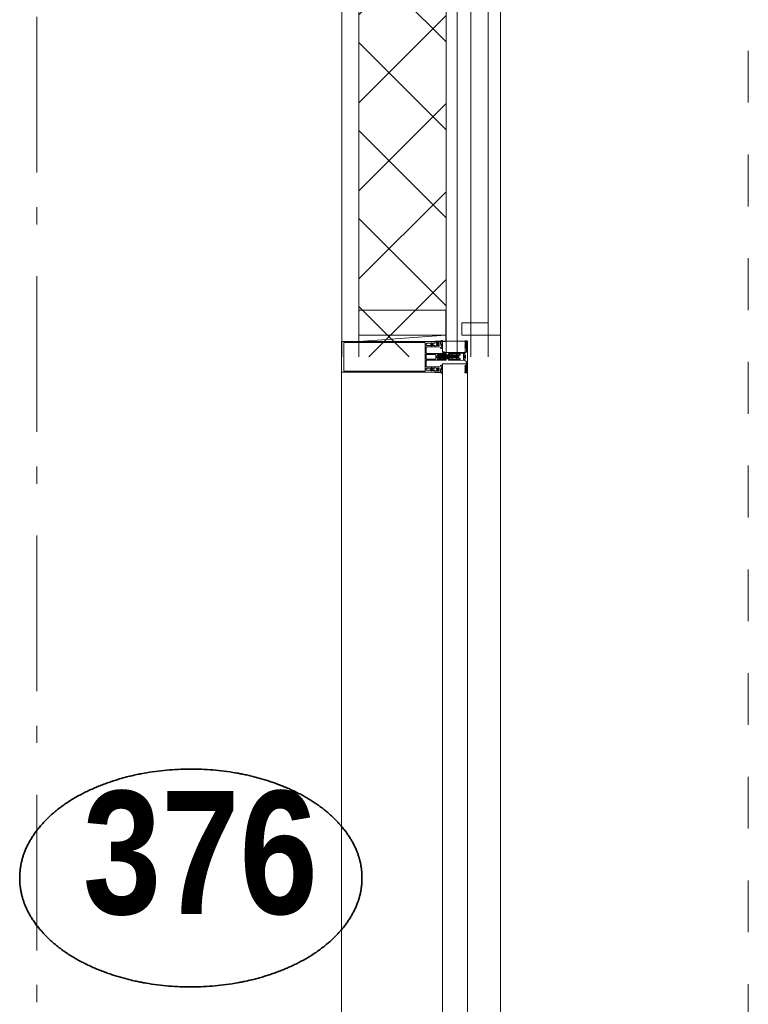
# Model space of a CAD drawing. Header units: millimetres. Extents: x 45699 to 251499, y 244 to 86446.
# Tile 169 of 240: x 246502 to 247673, y 25999 to 27582. Entities that reach past the tile are written whole.
import ezdxf
from ezdxf.enums import TextEntityAlignment as Align

# ---------------------------------------------------------------- set-up
doc = ezdxf.new("R2010")
doc.units = ezdxf.units.MM
doc.header["$LTSCALE"] = 400
for name, pattern in [('STYLE_01', [0.416641, 0.208282, -0.208359]), ('STYLE_06', [1.041641, 0.625, -0.208282, 0.069427, -0.138931]), ('STYLE_16', [0.177165, 0.11811, -0.059055])]:
    doc.linetypes.add(name, pattern=pattern)
for name, color, linetype, lineweight in [('Detailaanduiding', 5, 'Continuous', 70), ('mat-glas-vert', 140, 'Continuous', 15), ('mat-naaldhout', 140, 'Continuous', 15), ('None', 7, 'Continuous', 9)]:
    doc.layers.add(name, color=color, linetype=linetype, lineweight=lineweight)
doc.styles.add('Arial Narrow (bold)', font='ARIALNB.TTF', dxfattribs={"height": 172.861111})
doc.styles.get("Standard").update_dxf_attribs({"font": 'arial.ttf'})

# ---------------------------------------------------------------- blocks, each defined once
blk = doc.blocks.new('*X500')
at = {"layer": 'None', "lineweight": 5}
for p, q in [((22.5, -118.9), (141.4, 0)), ((22.5, -260.3), (162.5, -120.3)), ((22.5, -401.8), (162.5, -261.8)), ((22.5, -543.2), (162.5, -403.2)), ((22.5, -684.6), (162.5, -544.6)), ((22.5, -826), (162.5, -686)), ((22.5, -967.4), (162.5, -827.4)), ((22.5, -1108.9), (162.5, -968.9)), ((22.5, -1250.3), (162.5, -1110.3)), ((22.5, -1391.7), (162.5, -1251.7)), ((22.5, -1533.1), (162.5, -1393.1)), ((22.5, -1674.6), (162.5, -1534.6)), ((38.5, -1800), (162.5, -1676))]:
    blk.add_line(p, q, dxfattribs=at)
at = {"layer": 'None', "lineweight": 13}
for p, q in [((141.4, 0), (162.5, -21.1)), ((22.5, -22.5), (162.5, -162.5)), ((22.5, -163.9), (162.5, -303.9)), ((22.5, -305.3), (162.5, -445.3)), ((22.5, -446.7), (162.5, -586.7)), ((22.5, -588.1), (162.5, -728.1)), ((22.5, -729.5), (162.5, -869.5)), ((22.5, -870.9), (162.5, -1010.9)), ((22.5, -1012.3), (162.5, -1152.3)), ((22.5, -1153.7), (162.5, -1293.7)), ((22.5, -1295.1), (162.5, -1435.1)), ((22.5, -1436.5), (162.5, -1576.5)), ((22.5, -1577.9), (162.5, -1717.9)), ((22.5, -1719.3), (103.2, -1800))]:
    blk.add_line(p, q, dxfattribs=at)
blk = doc.blocks.new('HoutSkeletBouw element 1800mm (2D)')
at = {"layer": 'None', "color": 140, "lineweight": 15}
for p, q in [((-5, -1800), (-5, 0)), ((22.5, -1800), (22.5, 0)), ((162.5, -1800), (162.5, 0)), ((180.5, -1800), (180.5, 0)), ((230, -1800), (230, 0)), ((250, -1800), (250, 0))]:
    blk.add_line(p, q, dxfattribs=at)
at = {"layer": 'None', "color": 140, "linetype": 'Continuous', "lineweight": 15}
for p, q in [((22.5, -1800), (22.5, 0)), ((162.5, -1800), (162.5, 0))]:
    blk.add_line(p, q, dxfattribs=at)
at = {"layer": 'None', "color": 8, "linetype": 'Continuous', "lineweight": 5}
blk.add_line((202.5, 0), (202.5, -1800), dxfattribs=at)
at = {"layer": 'None', "color": 140, "linetype": 'Continuous', "lineweight": 15}
blk.add_lwpolyline([(22.5, 30), (162.5, 30), (162.5, -30), (22.5, -30)], close=True, dxfattribs=at)
at = {"layer": 'None', "color": 140}
blk.add_blockref('*X500', (0, 0), dxfattribs=at)
blk = doc.blocks.new('*X1281')
at = {"layer": 'None', "lineweight": 5}
blk.add_line((58163.1, -16436.7), (58164.6, -16435.2), dxfattribs=at)
blk = doc.blocks.new('*U1285')
at = {"layer": 'None', "color": 8, "lineweight": 5}
for p, q in [((58292.1, -16508.3), (58292.7, -16512)), ((58292.3, -16508.7), (58293.2, -16508.4)), ((58293.6, -16511.8), (58293, -16511.5)), ((58293.6, -16507.6), (58294.4, -16512.4)), ((58295.2, -16507.6), (58296, -16512.4)), ((58296.8, -16507.6), (58297.6, -16512.4)), ((58298.4, -16507.6), (58299.2, -16512.4)), ((58300, -16507.6), (58300.8, -16512.4)), ((58303.2, -16507.6), (58304, -16512.4)), ((58304.8, -16507.6), (58305.6, -16512.4)), ((58306.4, -16507.6), (58307.2, -16512.4)), ((58308, -16507.6), (58308.3, -16509.3)), ((58309.6, -16507.6), (58310.4, -16512.4)), ((58311.2, -16507.6), (58312, -16512.4)), ((58312.8, -16507.6), (58313.6, -16512.4)), ((58314.4, -16507.6), (58315.2, -16512.4)), ((58316, -16507.6), (58316.8, -16512.4)), ((58317.6, -16507.6), (58318.4, -16512.4)), ((58319.2, -16507.6), (58319.3, -16508.1)), ((58319.2, -16509.7), (58319.4, -16510.7)), ((58319.5, -16509.3), (58319.8, -16511)), ((58320.3, -16511.4), (58319.7, -16509)), ((58320.5, -16508.4), (58321.2, -16511.8)), ((58320.8, -16508.1), (58321.6, -16512.4)), ((58322.4, -16507.6), (58323.2, -16512.4))]:
    blk.add_line(p, q, dxfattribs=at)
at = {"layer": 'None', "color": 8, "linetype": 'Continuous', "lineweight": 5}
for p, q in [((58294, -16511.8), (58293.6, -16511.8)), ((58294.8, -16508.2), (58293.9, -16508.2)), ((58295.6, -16511.8), (58294.8, -16511.8)), ((58296.4, -16508.2), (58295.5, -16508.2)), ((58297.2, -16511.8), (58296.4, -16511.8)), ((58298, -16508.2), (58297.1, -16508.2)), ((58298.8, -16511.8), (58298, -16511.8)), ((58299.6, -16508.2), (58298.7, -16508.2)), ((58300.4, -16511.8), (58299.6, -16511.8)), ((58301.2, -16508.2), (58300.3, -16508.2)), ((58301.8, -16511.8), (58301.2, -16511.8)), ((58302.8, -16508.2), (58302.8, -16508.2)), ((58303.6, -16511.8), (58302.8, -16511.8)), ((58304.4, -16508.2), (58303.5, -16508.2)), ((58305.2, -16511.8), (58304.4, -16511.8)), ((58306, -16508.2), (58305.1, -16508.2)), ((58306.8, -16511.8), (58306, -16511.8)), ((58307.6, -16508.2), (58306.7, -16508.2)), ((58308.3, -16511.8), (58307.6, -16511.8)), ((58310, -16511.8), (58309.3, -16511.8)), ((58310.8, -16508.2), (58309.9, -16508.2)), ((58311.6, -16511.8), (58310.8, -16511.8)), ((58312.4, -16508.2), (58311.5, -16508.2)), ((58313.2, -16511.8), (58312.4, -16511.8)), ((58314, -16508.2), (58313.1, -16508.2)), ((58314.8, -16511.8), (58314, -16511.8)), ((58315.6, -16508.2), (58314.7, -16508.2)), ((58316.4, -16511.8), (58315.6, -16511.8)), ((58317.2, -16508.2), (58316.3, -16508.2)), ((58318, -16511.8), (58317.2, -16511.8)), ((58318.8, -16508.2), (58317.9, -16508.2)), ((58319.2, -16511.8), (58318.8, -16511.8)), ((58321.2, -16511.8), (58320.7, -16511.8)), ((58322, -16508.2), (58321.1, -16508.2)), ((58322.8, -16511.8), (58322, -16511.8)), ((58323.6, -16508.2), (58322.7, -16508.2)), ((58324.4, -16511.8), (58323.6, -16511.8))]:
    blk.add_line(p, q, dxfattribs=at)
at = {"layer": 'None', "color": 8, "lineweight": 5, "flags": 128}
for points in [[(58292.4, -16511.3), (58289.3, -16510), (58291.7, -16509)], [(58301.6, -16507.6), (58301.2, -16508.2), (58301.6, -16510)], [(58308.3, -16508.1), (58308, -16507.6), (58307.6, -16508.2), (58308, -16510)], [(58318.2, -16509.5), (58317.9, -16508.2), (58317.6, -16507.6), (58317.2, -16508.2), (58318, -16511.8)], [(58318, -16511.8), (58318.4, -16512.4), (58318.8, -16511.8), (58318.7, -16511.4)], [(58319.4, -16508), (58319.2, -16507.6), (58318.8, -16508.2), (58318.9, -16508.5)], [(58321.2, -16511.8), (58321.6, -16512.4), (58322, -16511.8), (58321.1, -16508.2), (58321, -16508)]]:
    blk.add_lwpolyline(points, dxfattribs=at)
for points in [[(58307.3, -16515), (58307.3, -16515, 0.414214), (58307.8, -16515.5), (58325.5, -16515.5), (58325.5, -16515.5, 0.414214), (58326, -16515), (58326, -16514), (58326, -16514, 0.414214), (58325.5, -16513.5), (58325.5, -16513.5, 0.414214), (58325, -16514), (58325, -16514.5), (58321.8, -16514.5), (58321.8, -16514.5, -0.414214), (58321.3, -16514), (58321.3, -16512.7), (58321.3, -16512.7, 0.221695), (58320.9, -16512), (58319.5, -16510.8), (58319.5, -16510.8, -0.466308), (58319.5, -16509.2), (58320.9, -16508), (58320.9, -16508, 0.221695), (58321.3, -16507.3), (58321.3, -16506), (58321.3, -16506, -0.414214), (58321.8, -16505.5), (58325, -16505.5), (58325, -16506), (58325, -16506, 0.414214), (58325.5, -16506.5), (58325.5, -16506.5, 0.414214), (58326, -16506), (58326, -16505), (58326, -16505, 0.414214), (58325.5, -16504.5), (58307.8, -16504.5), (58307.8, -16504.5, 0.414214), (58307.3, -16505), (58307.3, -16505.3), (58308, -16505.3), (58308, -16505.3, -0.414214), (58308.3, -16505.6), (58308.3, -16505.9), (58308.3, -16505.9, -0.414214), (58307.5, -16506.7), (58303.6, -16506.7), (58303.6, -16506.7, -0.414214), (58302.8, -16505.9), (58302.8, -16505.6), (58302.8, -16505.6, -0.414214), (58303.1, -16505.3), (58303.8, -16505.3), (58303.8, -16505), (58303.8, -16505, 0.414214), (58303.3, -16504.5), (58290.6, -16504.5), (58290.6, -16504.5, 0.351868), (58290.3, -16504.7), (58290.3, -16504.7, 0.351868), (58290.4, -16505.1), (58292.2, -16505.9), (58292.2, -16505.9, 0.314902), (58292.4, -16505.8), (58292.7, -16505.6), (58292.7, -16505.6, -0.198912), (58292.8, -16505.5), (58293.1, -16505.5), (58293.1, -16505.5, -0.198912), (58293.2, -16505.6), (58293.5, -16505.8), (58293.5, -16505.8, 0.414214), (58293.8, -16505.8), (58294.1, -16505.6), (58294.1, -16505.6, -0.198912), (58294.2, -16505.5), (58294.5, -16505.5), (58294.5, -16505.5, -0.198912), (58294.6, -16505.6), (58294.9, -16505.8), (58294.9, -16505.8, 0.414214), (58295.2, -16505.8), (58295.5, -16505.6), (58295.5, -16505.6, -0.198912), (58295.6, -16505.5), (58296.2, -16505.5), (58296.2, -16505.5, -0.087489), (58296.3, -16505.5), (58297.1, -16505.8), (58301.5, -16505.8), (58301.5, -16505.8, -0.414214), (58301.8, -16506.1), (58301.8, -16513.9), (58301.8, -16513.9, -0.414214), (58301.5, -16514.2), (58297.1, -16514.2), (58296.3, -16514.5), (58296.3, -16514.5, -0.087489), (58296.2, -16514.5), (58295.6, -16514.5), (58295.6, -16514.5, -0.198912), (58295.5, -16514.4), (58295.2, -16514.2), (58295.2, -16514.2, 0.414214), (58294.9, -16514.2), (58294.6, -16514.4), (58294.6, -16514.4, -0.198912), (58294.5, -16514.5), (58294.2, -16514.5), (58294.2, -16514.5, -0.198912), (58294.1, -16514.4), (58293.8, -16514.2), (58293.8, -16514.2, 0.414214), (58293.5, -16514.2), (58293.2, -16514.4), (58293.2, -16514.4, -0.198912), (58293.1, -16514.5), (58292.8, -16514.5), (58292.8, -16514.5, -0.198912), (58292.7, -16514.4), (58292.4, -16514.2), (58292.4, -16514.2, 0.314902), (58292.2, -16514.1), (58290.4, -16514.9), (58290.4, -16514.9, 0.351868), (58290.3, -16515.3), (58290.3, -16515.3, 0.351868), (58290.6, -16515.5), (58303.3, -16515.5), (58303.3, -16515.5, 0.414214), (58303.8, -16515), (58303.8, -16514.7), (58303.1, -16514.7), (58303.1, -16514.7, -0.414214), (58302.8, -16514.4), (58302.8, -16514.1), (58302.8, -16514.1, -0.414214), (58303.6, -16513.3), (58307.5, -16513.3), (58307.5, -16513.3, -0.414214), (58308.3, -16514.1), (58308.3, -16514.4), (58308.3, -16514.4, -0.414214), (58308, -16514.7), (58307.3, -16514.7)], [(58302.8, -16511.8), (58302.8, -16508.2), (58302.8, -16508.2, -0.414214), (58303.3, -16507.7), (58308.1, -16507.7), (58308.1, -16507.7, -0.414214), (58308.3, -16507.9), (58308.3, -16512.1), (58308.3, -16512.1, -0.414214), (58308.1, -16512.3), (58303.3, -16512.3), (58303.3, -16512.3, -0.414214), (58302.8, -16511.8, -0.414214)], [(58314.6, -16514.5, -0.414214), (58314.1, -16514), (58314.1, -16512.7), (58314.1, -16512.7, 0.414214), (58313.9, -16512.5), (58313.3, -16512.5), (58313.3, -16512.5, 0.414214), (58313.1, -16512.7), (58313.1, -16514), (58313.1, -16514, -0.414214), (58312.6, -16514.5), (58309.8, -16514.5), (58309.8, -16514.5, -0.414214), (58309.3, -16514), (58309.3, -16506), (58309.3, -16506, -0.414214), (58309.8, -16505.5), (58312.6, -16505.5), (58312.6, -16505.5, -0.414214), (58313.1, -16506), (58313.1, -16507.3), (58313.1, -16507.3, 0.414214), (58313.3, -16507.5), (58313.9, -16507.5), (58313.9, -16507.5, 0.414214), (58314.1, -16507.3), (58314.1, -16506), (58314.1, -16506, -0.414214), (58314.6, -16505.5), (58319.8, -16505.5), (58319.8, -16505.5, -0.414214), (58320.3, -16506), (58320.3, -16507.1), (58320.3, -16507.1, -0.221695), (58320.1, -16507.4), (58318.8, -16508.5), (58318.8, -16508.5, 0.466308), (58318.8, -16511.5), (58320.1, -16512.6), (58320.1, -16512.6, -0.221695), (58320.3, -16512.9), (58320.3, -16514), (58320.3, -16514, -0.414214), (58319.8, -16514.5), (58314.6, -16514.5)]]:
    blk.add_lwpolyline(points, format="xyb", close=True, dxfattribs=at)
for points in [[(58293, -16511.5), (58292.7, -16512), (58292.4, -16511.3), (58291.7, -16509), (58292.1, -16508.3), (58292.3, -16508.7)], [(58294, -16511.8), (58294.4, -16512.4), (58294.8, -16511.8), (58293.9, -16508.2), (58293.6, -16507.6), (58293.2, -16508.2)], [(58295.6, -16511.8), (58296, -16512.4), (58296.4, -16511.8), (58295.5, -16508.2), (58295.2, -16507.6), (58294.8, -16508.2)], [(58297.2, -16511.8), (58297.6, -16512.4), (58298, -16511.8), (58297.1, -16508.2), (58296.8, -16507.6), (58296.4, -16508.2)], [(58298.8, -16511.8), (58299.2, -16512.4), (58299.6, -16511.8), (58298.7, -16508.2), (58298.4, -16507.6), (58298, -16508.2)], [(58300.4, -16511.8), (58300.8, -16512.4), (58301.2, -16511.8), (58300.3, -16508.2), (58300, -16507.6), (58299.6, -16508.2)], [(58303.6, -16511.8), (58304, -16512.4), (58304.4, -16511.8), (58303.5, -16508.2), (58303.2, -16507.6), (58302.8, -16508.2)], [(58305.2, -16511.8), (58305.6, -16512.4), (58306, -16511.8), (58305.1, -16508.2), (58304.8, -16507.6), (58304.4, -16508.2)], [(58306.8, -16511.8), (58307.2, -16512.4), (58307.6, -16511.8), (58306.7, -16508.2), (58306.4, -16507.6), (58306, -16508.2)], [(58310, -16511.8), (58310.4, -16512.4), (58310.8, -16511.8), (58309.9, -16508.2), (58309.6, -16507.6), (58309.2, -16508.2)], [(58311.6, -16511.8), (58312, -16512.4), (58312.4, -16511.8), (58311.5, -16508.2), (58311.2, -16507.6), (58310.8, -16508.2)], [(58313.2, -16511.8), (58313.6, -16512.4), (58314, -16511.8), (58313.1, -16508.2), (58312.8, -16507.6), (58312.4, -16508.2)], [(58314.8, -16511.8), (58315.2, -16512.4), (58315.6, -16511.8), (58314.7, -16508.2), (58314.4, -16507.6), (58314, -16508.2)], [(58316.4, -16511.8), (58316.8, -16512.4), (58317.2, -16511.8), (58316.3, -16508.2), (58316, -16507.6), (58315.6, -16508.2)], [(58322.8, -16511.8), (58323.2, -16512.4), (58323.6, -16511.8), (58322.7, -16508.2), (58322.4, -16507.6), (58322, -16508.2)]]:
    blk.add_lwpolyline(points, close=True, dxfattribs=at)
blk = doc.blocks.new('*U1286')
at = {"layer": 'None', "color": 8, "lineweight": 5, "flags": 128}
for points in [[(58333.7, -16516), (58333.7, -16516, -0.388879), (58336.2, -16518.7), (58336.2, -16518.7), (58336.2, -16530.4), (58336.9, -16531.6), (58336.9, -16532.9), (58335.7, -16532.9), (58335.7, -16533.8), (58337.8, -16533.8), (58337.8, -16486.2), (58335.7, -16486.2), (58335.7, -16487.1), (58336.9, -16487.1), (58336.9, -16488.4), (58336.2, -16489.6), (58336.2, -16501.3), (58336.2, -16501.3, -0.388879), (58333.7, -16504), (58333.7, -16504), (58326.2, -16504.7), (58326.2, -16507.5), (58324.2, -16507.5), (58324.2, -16512.5), (58326.2, -16512.5), (58326.2, -16515.3), (58333.7, -16516)], [(58335.8, -16496.5), (58334.9, -16496.5), (58334, -16495.5), (58334, -16495.5, -0.36397), (58334, -16495.1), (58334, -16495.1), (58334.5, -16494.6), (58334.5, -16494.6, 0.36397), (58334.5, -16494.2), (58334.5, -16494.2), (58334, -16493.7), (58334, -16493.7, -0.36397), (58334, -16493.3), (58334, -16493.3), (58334.5, -16492.8), (58334.5, -16492.8, 0.36397), (58334.5, -16492.4), (58334.5, -16492.4), (58334, -16491.9), (58334, -16491.9, -0.36397), (58334, -16491.5), (58334, -16491.5), (58334.5, -16491), (58334.5, -16491, 0.36397), (58334.5, -16490.6), (58334.5, -16490.6), (58334, -16490.1), (58334, -16490.1, -0.36397), (58334, -16489.7), (58334, -16489.7), (58334.5, -16489.2), (58334.5, -16489.2, 0.36397), (58334.5, -16488.8), (58334.5, -16488.8), (58334, -16488.3), (58334, -16488.3, -0.36397), (58334, -16487.9), (58334, -16487.9), (58334.3, -16487.6), (58334.3, -16486.8), (58334, -16486.5), (58334, -16486.5, -0.36397), (58334, -16486.1), (58334, -16486.1), (58334.3, -16485.8), (58334.3, -16485.5), (58334.3, -16485.5, 0.267949), (58334.1, -16485.2), (58334.1, -16485.2), (58333.8, -16485.1), (58333.8, -16485.1, -0.339454), (58333.7, -16484.7), (58333.7, -16484.7, -0.339454), (58334, -16484.5), (58334, -16484.5), (58337.4, -16484.5), (58337.4, -16484.5, -0.414214), (58337.7, -16484.8), (58337.7, -16484.8), (58337.7, -16485.7), (58337.7, -16485.7, -0.414214), (58337.4, -16486), (58337.4, -16486), (58335.7, -16486), (58335.7, -16486, -0.236068), (58335.4, -16485.9), (58335.4, -16485.9), (58335.4, -16485.9, 0.548276), (58335.2, -16486), (58335.2, -16486, 0.548276), (58335.3, -16486.2), (58335.3, -16486.2), (58335.3, -16486.2, -0.250388), (58335.3, -16486.4), (58335.3, -16486.4), (58335.3, -16487.2), (58335.3, -16487.2, 0.414214), (58335.6, -16487.5), (58335.6, -16487.5), (58336.3, -16487.5), (58336.3, -16487.5, -0.414214), (58336.6, -16487.8), (58336.6, -16487.8), (58336.6, -16488), (58336.6, -16488, -0.131652), (58336.5, -16488.2), (58336.5, -16488.2), (58335.8, -16489.5), (58335.8, -16496.5)], [(58335.8, -16523.5), (58334.9, -16523.5), (58334, -16524.5), (58334, -16524.5, 0.36397), (58334, -16524.9), (58334, -16524.9), (58334.5, -16525.4), (58334.5, -16525.4, -0.36397), (58334.5, -16525.8), (58334.5, -16525.8), (58334, -16526.3), (58334, -16526.3, 0.36397), (58334, -16526.7), (58334, -16526.7), (58334.5, -16527.2), (58334.5, -16527.2, -0.36397), (58334.5, -16527.6), (58334.5, -16527.6), (58334, -16528.1), (58334, -16528.1, 0.36397), (58334, -16528.5), (58334, -16528.5), (58334.5, -16529), (58334.5, -16529, -0.36397), (58334.5, -16529.4), (58334.5, -16529.4), (58334, -16529.9), (58334, -16529.9, 0.36397), (58334, -16530.3), (58334, -16530.3), (58334.5, -16530.8), (58334.5, -16530.8, -0.36397), (58334.5, -16531.2), (58334.5, -16531.2), (58334, -16531.7), (58334, -16531.7, 0.36397), (58334, -16532.1), (58334, -16532.1), (58334.3, -16532.4), (58334.3, -16533.2), (58334, -16533.5), (58334, -16533.5, 0.36397), (58334, -16533.9), (58334, -16533.9), (58334.3, -16534.2), (58334.3, -16534.5), (58334.3, -16534.5, -0.267949), (58334.1, -16534.8), (58334.1, -16534.8), (58333.8, -16534.9), (58333.8, -16534.9, 0.339454), (58333.7, -16535.3), (58333.7, -16535.3, 0.339454), (58334, -16535.5), (58334, -16535.5), (58337.4, -16535.5), (58337.4, -16535.5, 0.414214), (58337.7, -16535.2), (58337.7, -16535.2), (58337.7, -16534.3), (58337.7, -16534.3, 0.414214), (58337.4, -16534), (58337.4, -16534), (58335.7, -16534), (58335.7, -16534, 0.236068), (58335.4, -16534.1), (58335.4, -16534.1), (58335.4, -16534.1, -0.548276), (58335.2, -16534), (58335.2, -16534, -0.548276), (58335.3, -16533.8), (58335.3, -16533.8), (58335.3, -16533.8, 0.250388), (58335.3, -16533.6), (58335.3, -16533.6), (58335.3, -16532.8), (58335.3, -16532.8, -0.414214), (58335.6, -16532.5), (58335.6, -16532.5), (58336.3, -16532.5), (58336.3, -16532.5, 0.414214), (58336.6, -16532.2), (58336.6, -16532.2), (58336.6, -16532), (58336.6, -16532, 0.131652), (58336.5, -16531.8), (58336.5, -16531.8), (58335.8, -16530.5), (58335.8, -16523.5)]]:
    blk.add_lwpolyline(points, format="xyb", close=True, dxfattribs=at)
blk = doc.blocks.new('*U1287')
at = {"layer": 'None', "color": 8, "linetype": 'STYLE_16', "lineweight": 5}
for p, q in [((58333, -16507.8), (58332.4, -16510)), ((58333, -16512.3), (58332.4, -16510)), ((58334.7, -16507.8), (58333, -16507.8)), ((58334.9, -16508.5), (58333, -16508.5)), ((58335, -16509), (58333, -16509)), ((58335, -16511), (58333, -16511)), ((58334.9, -16511.5), (58333, -16511.5)), ((58334.7, -16512.3), (58333, -16512.3))]:
    blk.add_line(p, q, dxfattribs=at)
at = {"layer": 'None', "color": 8, "lineweight": 5, "flags": 128}
blk.add_lwpolyline([(58335, -16510), (58335, -16510, -0.163834), (58333.6, -16514.4), (58333.6, -16514.4), (58333.6, -16514.4, -0.234469), (58332.8, -16514.8), (58332.8, -16514.8), (58331.5, -16514.8), (58331.5, -16505.3), (58332.8, -16505.3), (58332.8, -16505.3, -0.234469), (58333.6, -16505.6), (58333.6, -16505.6), (58333.6, -16505.6, -0.163834), (58335, -16510)], format="xyb", close=True, dxfattribs=at)
at = {"layer": 'None', "color": 8, "linetype": 'STYLE_16', "lineweight": 5}
for centre, radius, start, end in [((58336.3, -16508.4), 3.38, 169.3357, 190.6643), ((58341.1, -16510), 8.16, 172.9585, 187.0415), ((58336.3, -16511.6), 3.38, 169.3357, 190.6643), ((58338.3, -16510), 3.5, 163.4149, 196.5851)]:
    blk.add_arc(centre, radius, start, end, dxfattribs=at)
blk = doc.blocks.new('*U1289')
at = {"layer": 'mat-glas-vert', "color": 140, "lineweight": 15}
blk.add_lwpolyline([(58297.8, -18298.5), (58297.8, -16521.5), (58337.8, -16521.5), (58337.8, -18298.5)], close=True, dxfattribs=at)
at = {"layer": 'mat-naaldhout', "color": 140, "linetype": 'Continuous', "lineweight": 15}
blk.add_lwpolyline([(58163.1, -16475.2), (58303.1, -16475.2), (58303.1, -16435.2), (58163.1, -16435.2)], close=True, dxfattribs=at)
at = {"layer": 'mat-naaldhout', "lineweight": 15}
blk.add_lwpolyline([(58371.1, -16475.2), (58371.1, -16455.2), (58329.1, -16455.2), (58329.1, -16475.2)], close=True, dxfattribs=at)
at = {"layer": 'None', "color": 8, "linetype": 'Continuous', "lineweight": 5}
for p, q in [((58303.1, -16475.2), (58163.1, -16485.2)), ((58391.1, -18344.8), (58391.1, -16475.2)), ((58135.6, -18285.2), (58135.6, -16534.8))]:
    blk.add_line(p, q, dxfattribs=at)
at = {"layer": 'None', "color": 140, "linetype": 'Continuous', "lineweight": 15}
for p, q in [((58371.1, -16475.2), (58391.1, -16475.2)), ((58301.1, -16502.1), (58298.1, -16502.1))]:
    blk.add_line(p, q, dxfattribs=at)
at = {"layer": 'None', "color": 8, "lineweight": 5, "flags": 128}
for points in [[(58135.6, -16485.2), (58135.6, -16534.8), (58285.6, -16534.8), (58285.6, -16532), (58281, -16532), (58281, -16532.5), (58279.6, -16532.5), (58279.6, -16532), (58277.7, -16532), (58277.4, -16531.7), (58273.3, -16531.7), (58273.3, -16531.7, -0.414214), (58271.6, -16530), (58271.6, -16530, -0.414214), (58273.3, -16528.3), (58277.4, -16528.3), (58277.7, -16528.1), (58279.6, -16528.1), (58279.6, -16527.6), (58281, -16527.6), (58281, -16528.1), (58285.6, -16528.1), (58285.6, -16526.2), (58272.8, -16526.2), (58272.8, -16526.2, -0.414214), (58271.6, -16525), (58271.6, -16516.5), (58271.6, -16516.5, -0.414214), (58272.8, -16515.3), (58289.8, -16515.3), (58289.8, -16513.9), (58292.6, -16513.9), (58293, -16514.3), (58293.4, -16513.9), (58294, -16513.9), (58294.4, -16514.3), (58294.8, -16513.9), (58295.4, -16513.9), (58295.8, -16514.3), (58296.7, -16513.9), (58301.6, -16513.9), (58301.6, -16512.2), (58290.8, -16512.2), (58290.8, -16512.2, -0.414214), (58288.6, -16510), (58288.6, -16510, -0.414214), (58290.8, -16507.8), (58301.6, -16507.8), (58301.6, -16506.1), (58296.7, -16506.1), (58295.8, -16505.7), (58295.4, -16506.1), (58294.8, -16506.1), (58294.4, -16505.7), (58294, -16506.1), (58293.4, -16506.1), (58293, -16505.7), (58292.6, -16506.1), (58289.8, -16506.1), (58289.8, -16504.7), (58272.8, -16504.7), (58272.8, -16504.7, -0.414214), (58271.6, -16503.5), (58271.6, -16495), (58271.6, -16495, -0.414214), (58272.8, -16493.8), (58285.6, -16493.8), (58285.6, -16492), (58281, -16492), (58281, -16492.5), (58279.6, -16492.5), (58279.6, -16492), (58277.7, -16492), (58277.4, -16491.7), (58273.3, -16491.7), (58273.3, -16491.7, -0.414214), (58271.6, -16490), (58271.6, -16490, -0.414214), (58273.3, -16488.3), (58277.4, -16488.3), (58277.7, -16488.1), (58279.6, -16488.1), (58279.6, -16487.6), (58281, -16487.6), (58281, -16488.1), (58285.6, -16488.1), (58285.6, -16485.2)], [(58297.8, -16495.2), (58297.8, -16495.2, -0.390793), (58296.5, -16496.7), (58296.5, -16496.7, -0.390793), (58294.8, -16495.6), (58294.8, -16495.6, 0.352623), (58292.8, -16494), (58286.1, -16494), (58286.1, -16494, -0.414214), (58285.8, -16493.7), (58285.8, -16492.4), (58285.9, -16491.9), (58285.9, -16491.9, 0.520293), (58285.8, -16491.6), (58283.1, -16491.6), (58283, -16491.8), (58281, -16491.8), (58281, -16491.8, 0.577863), (58280.7, -16491.8), (58280.7, -16491.9), (58280.7, -16491.9, -0.366605), (58280.4, -16492.2), (58280.4, -16492.2, -0.366605), (58280.1, -16492), (58280.1, -16492, 0.130834), (58279.1, -16490.7), (58279.1, -16490.7, -0.439074), (58279.1, -16489.3), (58279.1, -16489.3, 0.133252), (58280.1, -16488), (58280.1, -16488, -0.366605), (58280.4, -16487.8), (58280.4, -16487.8, -0.366605), (58280.7, -16488.1), (58280.7, -16488.1), (58280.7, -16488.1, 0.577455), (58281, -16488.2), (58283, -16488.2), (58283.1, -16488.3), (58285.8, -16488.3), (58285.8, -16488.3, 0.52048), (58285.9, -16488.1), (58285.8, -16487.6), (58285.8, -16485.3), (58285.8, -16485.3, -0.414214), (58286.1, -16485), (58293.9, -16485), (58293.9, -16485, 0.255976), (58295.5, -16484.1), (58295.5, -16484.1, -0.749676), (58297.8, -16484.7), (58297.8, -16488.8), (58297.8, -16488.8, -0.414214), (58295.8, -16490.8), (58295.8, -16490.8, 0.402808), (58295.3, -16491.3), (58295.3, -16491.3, 0.402808), (58295.7, -16491.8), (58295.7, -16491.8, -0.233259), (58296.1, -16492), (58296.6, -16495.4), (58296.6, -16495.4, 0.419014), (58296.7, -16495.5), (58296.7, -16495.5, 0.419014), (58296.8, -16495.4), (58296.8, -16494), (58296.8, -16494, -0.414214), (58297.3, -16493.5), (58297.3, -16493.5, -0.414214), (58297.8, -16494)], [(58288.8, -16487), (58288.8, -16487, 0.414214), (58288, -16487.9), (58288, -16487.9, 0.414214), (58288.8, -16488.7), (58291.7, -16488.7), (58291.7, -16488.7, 0.414214), (58292.6, -16487.9), (58292.6, -16487.9, 0.414214), (58291.7, -16487)], [(58294.8, -16489.2), (58294.8, -16489.2, 0.552342), (58296, -16489.8), (58296, -16489.8, 0.263556), (58297, -16488.1), (58297, -16484.6), (58297, -16484.6, 0.437017), (58296.6, -16484.3), (58296.6, -16484.3, 0.437017), (58296.4, -16484.7), (58296.4, -16484.7, -0.396568), (58295.1, -16486.3), (58295.1, -16486.3, 0.418874), (58294.5, -16486.8)], [(58280.8, -16489, 0.29188), (58280.3, -16489.2), (58279.9, -16489.7), (58279.9, -16489.7, 0.344328), (58279.9, -16490.3), (58280.3, -16490.8), (58280.3, -16490.8, 0.29188), (58280.8, -16491), (58282.5, -16490.6), (58282.5, -16490.6, 0.348796), (58283, -16490), (58283, -16490, 0.348796), (58282.5, -16489.4), (58280.8, -16489)], [(58292.6, -16491.2, 0.414214), (58291.7, -16490.3), (58288.8, -16490.3), (58288.8, -16490.3, 0.414214), (58288, -16491.2), (58288, -16491.2, 0.414214), (58288.8, -16492), (58291.7, -16492), (58291.7, -16492, 0.414214), (58292.6, -16491.2)], [(58297.8, -16524.8), (58297.8, -16524.8, 0.390793), (58296.5, -16523.3), (58296.5, -16523.3, 0.390793), (58294.8, -16524.4), (58294.8, -16524.4, -0.352623), (58292.8, -16526), (58286.1, -16526), (58286.1, -16526, 0.414214), (58285.8, -16526.3), (58285.8, -16527.6), (58285.9, -16528.1), (58285.9, -16528.1, -0.520293), (58285.8, -16528.4), (58283.1, -16528.4), (58283, -16528.2), (58281, -16528.2), (58281, -16528.2, -0.577863), (58280.7, -16528.2), (58280.7, -16528.1), (58280.7, -16528.1, 0.366605), (58280.4, -16527.8), (58280.4, -16527.8, 0.366605), (58280.1, -16528), (58280.1, -16528, -0.130834), (58279.1, -16529.3), (58279.1, -16529.3, 0.439074), (58279.1, -16530.7), (58279.1, -16530.7, -0.133252), (58280.1, -16532), (58280.1, -16532, 0.366605), (58280.4, -16532.2), (58280.4, -16532.2, 0.366605), (58280.7, -16532), (58280.7, -16531.9), (58280.7, -16531.9, -0.577455), (58281, -16531.8), (58283, -16531.8), (58283.1, -16531.7), (58285.8, -16531.7), (58285.8, -16531.7, -0.52048), (58285.9, -16531.9), (58285.8, -16532.4), (58285.8, -16534.7), (58285.8, -16534.7, 0.414214), (58286.1, -16535), (58293.9, -16535), (58293.9, -16535, -0.255976), (58295.5, -16535.9), (58295.5, -16535.9, 0.749676), (58297.8, -16535.3), (58297.8, -16531.2), (58297.8, -16531.2, 0.414214), (58295.8, -16529.2), (58295.8, -16529.2, -0.402808), (58295.3, -16528.7), (58295.3, -16528.7, -0.402808), (58295.7, -16528.2), (58295.7, -16528.2, 0.233259), (58296.1, -16528), (58296.6, -16524.6), (58296.6, -16524.6, -0.419014), (58296.7, -16524.5), (58296.7, -16524.5, -0.419014), (58296.8, -16524.6), (58296.8, -16526), (58296.8, -16526, 0.414214), (58297.3, -16526.5), (58297.3, -16526.5, 0.414214), (58297.8, -16526)], [(58280.8, -16531, -0.29188), (58280.3, -16530.8), (58279.9, -16530.3), (58279.9, -16530.3, -0.344328), (58279.9, -16529.7), (58280.3, -16529.2), (58280.3, -16529.2, -0.29188), (58280.8, -16529), (58282.5, -16529.4), (58282.5, -16529.4, -0.348796), (58283, -16530), (58283, -16530, -0.348796), (58282.5, -16530.6), (58280.8, -16531)], [(58292.6, -16528.9, -0.414214), (58291.7, -16529.7), (58288.8, -16529.7), (58288.8, -16529.7, -0.414214), (58288, -16528.9), (58288, -16528.9, -0.414214), (58288.8, -16528), (58291.7, -16528), (58291.7, -16528, -0.414214), (58292.6, -16528.9)], [(58288.8, -16533), (58288.8, -16533, -0.414214), (58288, -16532.2), (58288, -16532.2, -0.414214), (58288.8, -16531.3), (58291.7, -16531.3), (58291.7, -16531.3, -0.414214), (58292.6, -16532.2), (58292.6, -16532.2, -0.414214), (58291.7, -16533)], [(58294.8, -16530.8), (58294.8, -16530.8, -0.552342), (58296, -16530.2), (58296, -16530.2, -0.263556), (58297, -16531.9), (58297, -16535.4), (58297, -16535.4, -0.437017), (58296.6, -16535.7), (58296.6, -16535.7, -0.437017), (58296.4, -16535.3), (58296.4, -16535.3, 0.396568), (58295.1, -16533.7), (58295.1, -16533.7, -0.418874), (58294.5, -16533.2)]]:
    blk.add_lwpolyline(points, format="xyb", close=True, dxfattribs=at)
for points in [[(58269.8, -16487.1), (58269.8, -16532.9), (58139.4, -16532.9), (58139.4, -16487.1)], [(58271.6, -16514), (58271.6, -16506), (58287.3, -16506), (58287.3, -16514)]]:
    blk.add_lwpolyline(points, close=True, dxfattribs=at)
at = {"layer": 'None', "color": 8, "linetype": 'Continuous', "lineweight": 5}
for points in [[(58163.1, -16475.2), (58303.1, -16475.2), (58303.1, -16485.2), (58163.1, -16485.2)], [(58297.8, -16485), (58334, -16485), (58334, -16503), (58297.8, -16503)]]:
    blk.add_lwpolyline(points, close=True, dxfattribs=at)
at = {"layer": 'mat-naaldhout', "color": 140}
blk.add_blockref('*X1281', (0, 0), dxfattribs=at)
at = {"layer": 'None', "color": 7}
for name in ['*U1286', '*U1285', '*U1287']:
    blk.add_blockref(name, (0, 0), dxfattribs=at)
blk = doc.blocks.new('Detail')
at = {"layer": 'Detailaanduiding', "color": 1, "linetype": 'Continuous', "lineweight": 35}
blk.add_open_spline([(-134.1, 153.9), (-70.3, 177.4), (77, 177.4), (140.9, 153.9), (204.7, 130.5), (241.5, 89.9), (278.4, 49.3), (278.4, 2.4), (278.4, -44.5), (241.5, -85.1), (204.7, -125.7), (140.9, -149.2), (77, -172.6), (-70.3, -172.6), (-134.1, -149.2), (-198, -125.7), (-234.8, -85.1), (-271.6, -44.5), (-271.6, 2.4), (-271.6, 49.3), (-234.8, 89.9), (-198, 130.5), (-134.1, 153.9)], degree=2, knots=[0, 0, 0, 0.097932, 0.195864, 0.195864, 0.280023, 0.280023, 0.347931, 0.347931, 0.415846, 0.415846, 0.5, 0.5, 0.597932, 0.695864, 0.695864, 0.780023, 0.780023, 0.847931, 0.847931, 0.915846, 0.915846, 1, 1, 1], dxfattribs=at)
at = {"layer": 'Detailaanduiding', "style": 'Arial Narrow (bold)'}
blk.add_attdef('Detail', text='', height=197.6, dxfattribs=at).set_placement((-170.2, 142.2), align=Align.TOP_LEFT)
at = {"layer": 'None', "color": 0, "flags": 1}
blk.add_attdef('Fragment', (-271.6, -528.2), '', height=197.6, dxfattribs=at)

msp = doc.modelspace()

# ---------------------------------------------------------------- linework, layer by layer
at = {"layer": 'None', "color": 43, "linetype": 'STYLE_06', "lineweight": 9}
msp.add_line((246529.4, 6920), (246529.4, 39165.6), dxfattribs=at)
at = {"layer": 'None', "color": 43, "linetype": 'STYLE_01', "lineweight": 9}
msp.add_lwpolyline([(247288.8, 28865), (247672.6, 28865), (247672.6, 25215), (247288.8, 25215)], dxfattribs=at)

# ---------------------------------------------------------------- block references
at = {"layer": 'Detailaanduiding', "color": 7}
msp.add_blockref('Detail', (246773.4, 26200.1), dxfattribs=at).add_auto_attribs({'Detail': '376'})
at = {"layer": 'None', "color": 7}
for name, p in [('HoutSkeletBouw element 1800mm (2D)', (247024.4, 28840)), ('*U1289', (188883.4, 43550))]:
    msp.add_blockref(name, p, dxfattribs=at)

doc.saveas('drawing.dxf')
